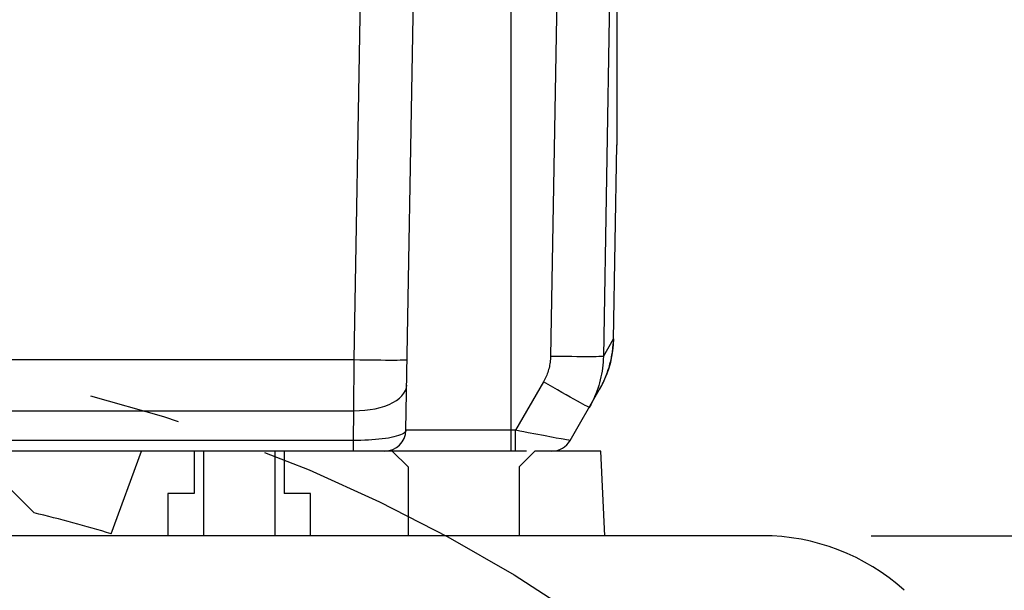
# Model space of a CAD drawing. Header units: millimetres. Extents: x 0 to 420, y 0 to 297.
# Tile 62 of 70: x 322 to 341, y 195 to 206. Entities that reach past the tile are written whole.
import ezdxf
from ezdxf.enums import TextEntityAlignment as Align

# ---------------------------------------------------------------- set-up
doc = ezdxf.new("R2010")
doc.units = ezdxf.units.MM
doc.header["$LTSCALE"] = 23.1
doc.linetypes.add('CENTER', pattern=[0.6, 0.375, -0.075, 0.075, -0.075])
doc.layers.get('0').update_dxf_attribs({"linetype": 'CONTINUOUS'})
for name, color, linetype in [('AXIS', 7, 'CONTINUOUS'), ('COMPONENTS', 7, 'CONTINUOUS'), ('DIMENSION', 7, 'CONTINUOUS')]:
    doc.layers.add(name, color=color, linetype=linetype)
doc.styles.get("Standard").update_dxf_attribs({"font": 'arial.ttf'})
doc.styles.add('TEXTSTYLE_4', font='gdt')
doc.dimstyles.new('DIMSTYLE_11', dxfattribs={"dimtxt": 3, "dimasz": 3, "dimexe": 0.18, "dimexo": 0.0625, "dimgap": 0.09, "dimtad": 1, "dimdec": 3, "dimlfac": 5, "dimdsep": 46, "dimtxsty": 'STANDARD', "dimblk": '_FILLED', "dimblk1": '_FILLED', "dimblk2": '_FILLED', "dimcen": 0.09, "dimadec": 0, "dimazin": 0, "dimtp": 0.5, "dimtm": 0.5, "dimtfac": 1, "dimtdec": 3, "dimtofl": 0, "dimtmove": 0, "dimatfit": 3, "dimldrblk": '_FILLED', "dimfxl": 1, "dimtolj": 1, "dimarcsym": 0})
doc.dimstyles.new('DIMSTYLE_12', dxfattribs={"dimtxt": 3, "dimasz": 3, "dimexe": 0.18, "dimexo": 0.0625, "dimgap": 0.09, "dimtad": 1, "dimdec": 1, "dimlfac": 5, "dimdsep": 46, "dimtxsty": 'STANDARD', "dimblk": '_FILLED', "dimblk1": '_FILLED', "dimblk2": '_FILLED', "dimcen": 0.09, "dimadec": 0, "dimazin": 0, "dimtp": 0.8, "dimtm": 0.8, "dimtfac": 1, "dimtdec": 1, "dimtofl": 0, "dimtmove": 0, "dimatfit": 3, "dimldrblk": '_FILLED', "dimfxl": 1, "dimtolj": 1, "dimarcsym": 0})
doc.dimstyles.new('DIMSTYLE_2', dxfattribs={"dimtxt": 3, "dimasz": 3, "dimexe": 0.18, "dimexo": 0.0625, "dimgap": 0.09, "dimtad": 1, "dimtih": 1, "dimtoh": 1, "dimlfac": 5, "dimdsep": 46, "dimtxsty": 'STANDARD', "dimblk": '_FILLED', "dimblk1": '_FILLED', "dimblk2": '_FILLED', "dimcen": 0.09, "dimadec": 0, "dimazin": 0, "dimtol": 1, "dimtp": 0.2, "dimtm": 0.2, "dimtfac": 1, "dimtofl": 0, "dimtmove": 0, "dimatfit": 3, "dimldrblk": '_FILLED', "dimfxl": 1, "dimtolj": 1, "dimarcsym": 0})
doc.dimstyles.new('DIMSTYLE_6', dxfattribs={"dimtxt": 3, "dimasz": 3, "dimexe": 0.18, "dimexo": 0.0625, "dimgap": 0.09, "dimtad": 1, "dimdec": 1, "dimlfac": 5, "dimdsep": 46, "dimtxsty": 'STANDARD', "dimblk": '_FILLED', "dimblk1": '_FILLED', "dimblk2": '_FILLED', "dimcen": 0.09, "dimadec": 0, "dimazin": 0, "dimtp": 0.3, "dimtm": 0.3, "dimtfac": 1, "dimtdec": 1, "dimtofl": 0, "dimtmove": 0, "dimatfit": 3, "dimldrblk": '_FILLED', "dimfxl": 1, "dimtolj": 1, "dimarcsym": 0})

# ---------------------------------------------------------------- blocks, each defined once
blk = doc.blocks.new('_FILLED')
at = {"color": 0, "linetype": 'BYBLOCK'}
blk.add_solid([(0, 0), (-1, 0.2), (-1, -0.2)], dxfattribs=at)
blk = doc.blocks.new('*D1')
at = {"layer": 'DIMENSION', "color": 2, "linetype": 'CONTINUOUS'}
for p, q in [((279.464, 193.744), (253.15, 193.744)), ((281.464, 193.744), (279.464, 193.744)), ((291.346, 186.798), (281.464, 193.744))]:
    blk.add_line(p, q, dxfattribs=at)
at = {"layer": 'DIMENSION', "color": 2, "linetype": 'CONTINUOUS', "xscale": 3, "yscale": 3, "zscale": 3, "rotation": 324.8976229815}
blk.add_blockref('_FILLED', (291.346, 186.798), dxfattribs=at)
at = {"layer": 'DIMENSION', "color": 2, "linetype": 'CONTINUOUS', "style": 'TEXTSTYLE_4'}
for s, p in [('`', (270.643, 194.494)), ('n', (260.15, 194.494))]:
    blk.add_text(s, height=3, dxfattribs=at).set_placement(p, align=Align.RIGHT)
at = {"layer": 'DIMENSION', "color": 2, "linetype": 'CONTINUOUS'}
for s, p in [('300', (267.143, 194.494)), ('0.2', (276.464, 194.494))]:
    blk.add_text(s, height=3, dxfattribs=at).set_placement(p, align=Align.RIGHT)
blk = doc.blocks.new('*D2')
at = {"layer": 'DIMENSION', "color": 2, "linetype": 'CONTINUOUS'}
for p, q in [((279.464, 193.744), (253.15, 193.744)), ((281.464, 193.744), (279.464, 193.744)), ((291.346, 186.798), (281.464, 193.744))]:
    blk.add_line(p, q, dxfattribs=at)
at = {"layer": 'DIMENSION', "color": 2, "linetype": 'CONTINUOUS', "xscale": 3, "yscale": 3, "zscale": 3, "rotation": 324.8976229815}
blk.add_blockref('_FILLED', (291.346, 186.798), dxfattribs=at)
at = {"layer": 'DIMENSION', "color": 2, "linetype": 'CONTINUOUS', "style": 'TEXTSTYLE_4'}
for s, p in [('`', (270.643, 194.494)), ('n', (260.15, 194.494))]:
    blk.add_text(s, height=3, dxfattribs=at).set_placement(p, align=Align.RIGHT)
at = {"layer": 'DIMENSION', "color": 2, "linetype": 'CONTINUOUS'}
for s, p in [('300', (267.143, 194.494)), ('0.2', (276.464, 194.494))]:
    blk.add_text(s, height=3, dxfattribs=at).set_placement(p, align=Align.RIGHT)
blk = doc.blocks.new('*D22')
at = {"layer": 'DIMENSION', "color": 2, "linetype": 'CONTINUOUS'}
for p, q in [((286.89, 233.048), (286.89, 240.906)), ((344.89, 226.753), (344.89, 240.906)), ((286.89, 238.906), (315.89, 238.906)), ((344.89, 238.906), (315.89, 238.906)), ((286.89, 223.748), (286.89, 230.473)), ((344.89, 217.686), (344.89, 224.666)), ((286.89, 202.197), (286.89, 221.528)), ((344.89, 202.066), (344.89, 216.896))]:
    blk.add_line(p, q, dxfattribs=at)
at = {"layer": 'DIMENSION', "color": 2, "linetype": 'CONTINUOUS', "xscale": 3, "yscale": 3, "zscale": 3, "rotation": 180}
blk.add_blockref('_FILLED', (286.89, 238.906), dxfattribs=at)
at = {"layer": 'DIMENSION', "color": 2, "linetype": 'CONTINUOUS', "xscale": 3, "yscale": 3, "zscale": 3}
blk.add_blockref('_FILLED', (344.89, 238.906), dxfattribs=at)
at = {"layer": 'DIMENSION', "color": 2, "linetype": 'CONTINUOUS', "insert": (315.89, 242.656), "char_height": 3, "width": 6.99257, "attachment_point": 2, "line_spacing_factor": 0.9}
blk.add_mtext('290', dxfattribs=at)
blk = doc.blocks.new('*D23')
at = {"layer": 'DIMENSION', "color": 2, "linetype": 'CONTINUOUS'}
for p, q in [((325.68, 218.806), (336.954, 218.806)), ((338.489, 218.806), (379.89, 218.806)), ((377.89, 218.806), (377.89, 178.376)), ((377.89, 137.947), (377.89, 178.376)), ((348.86, 137.947), (379.89, 137.947))]:
    blk.add_line(p, q, dxfattribs=at)
at = {"layer": 'DIMENSION', "color": 2, "linetype": 'CONTINUOUS', "xscale": 3, "yscale": 3, "zscale": 3}
for p, rotation in [((377.89, 218.806), 90), ((377.89, 137.947), 270)]:
    blk.add_blockref('_FILLED', p, dxfattribs=dict(at, rotation=rotation))
at = {"layer": 'DIMENSION', "color": 2, "linetype": 'CONTINUOUS', "insert": (374.14, 178.376), "char_height": 3, "width": 13.27138, "attachment_point": 2, "rotation": 90, "line_spacing_factor": 0.9}
blk.add_mtext('(404.3)', dxfattribs=at)
blk = doc.blocks.new('*D24')
at = {"layer": 'DIMENSION', "color": 2, "linetype": 'CONTINUOUS'}
for p, q in [((325.413, 218.806), (369.89, 218.806)), ((367.89, 218.806), (367.89, 207.376)), ((367.89, 195.947), (367.89, 207.376)), ((338.204, 195.947), (369.89, 195.947))]:
    blk.add_line(p, q, dxfattribs=at)
at = {"layer": 'DIMENSION', "color": 2, "linetype": 'CONTINUOUS', "xscale": 3, "yscale": 3, "zscale": 3}
for p, rotation in [((367.89, 218.806), 90), ((367.89, 195.947), 270)]:
    blk.add_blockref('_FILLED', p, dxfattribs=dict(at, rotation=rotation))
at = {"layer": 'DIMENSION', "color": 2, "linetype": 'CONTINUOUS', "insert": (364.14, 207.376), "char_height": 3, "width": 10.48327, "attachment_point": 2, "rotation": 90, "line_spacing_factor": 0.9}
blk.add_mtext('114.3', dxfattribs=at)

msp = doc.modelspace()

# ---------------------------------------------------------------- linework, layer by layer
at = {"color": 7, "linetype": 'CONTINUOUS'}
for p, q in [((325.5647, 197.54691), (325.5647, 195.94691)), ((326.9147, 197.54691), (326.9147, 195.94691))]:
    msp.add_line(p, q, dxfattribs=at)
at = {"layer": 'AXIS', "color": 2, "linetype": 'CENTER'}
msp.add_circle((315.8897, 169.54691), 30, dxfattribs=at)
at = {"layer": 'COMPONENTS', "color": 7, "linetype": 'CONTINUOUS'}
for p, q in [((333.3897, 214.46283), (333.3897, 203.33272)), ((329.39656, 197.93993), (329.59899, 209.53679)), ((333.38959, 203.32892), (333.3897, 203.33272)), ((333.31622, 199.50754), (333.32041, 199.55564)), ((333.32041, 199.55564), (333.32355, 199.60613)), ((332.50517, 197.74691), (333.05796, 198.70436)), ((331.67981, 197.54691), (302.6397, 197.54691)), ((321.1897, 197.54691), (322.35847, 196.37814)), ((323.82046, 195.98293), (324.3897, 197.54691)), ((325.3897, 197.54691), (325.3897, 196.74691)), ((327.0897, 197.54691), (327.0897, 196.74691)), ((329.4397, 197.24691), (329.1397, 197.54691)), ((331.8397, 197.54691), (331.5397, 197.24691)), ((333.0897, 197.54691), (331.8397, 197.54691)), ((333.15956, 195.94691), (333.0897, 197.54691)), ((329.4397, 197.24691), (329.4397, 195.94691)), ((331.5397, 197.24691), (331.5397, 195.94691)), ((324.8897, 196.74691), (324.8897, 195.94691)), ((325.3897, 196.74691), (324.8897, 196.74691)), ((327.5897, 196.74691), (327.0897, 196.74691)), ((327.5897, 195.94691), (327.5897, 196.74691)), ((336.14507, 195.94691), (295.63433, 195.94691))]:
    msp.add_line(p, q, dxfattribs=at)
at = {"layer": 'COMPONENTS', "color": 9, "linetype": 'CONTINUOUS'}
for p, q in [((328.42004, 199.27648), (328.59914, 209.5368)), ((332.30686, 209.25516), (332.13498, 199.33907)), ((333.30667, 209.25506), (333.1348, 199.33907)), ((331.3897, 197.54691), (331.3897, 208.63325)), ((333.1348, 199.33907), (333.32555, 199.66946)), ((333.32555, 199.66946), (333.32044, 199.55711)), ((333.32564, 199.6702), (333.32056, 199.55781)), ((333.32555, 199.66946), (333.32567, 199.6702)), ((333.32567, 199.6702), (333.32573, 199.67052)), ((333.32044, 199.55711), (333.30902, 199.44523)), ((333.32056, 199.55781), (333.32041, 199.55564)), ((303.35936, 199.27648), (328.42004, 199.27648)), ((328.41162, 198.31139), (328.42004, 199.27648)), ((333.26744, 199.22438), (333.23783, 199.11759)), ((333.20146, 199.00995), (333.15925, 198.90508)), ((332.00119, 198.85654), (331.47199, 197.93993)), ((303.36778, 198.31139), (328.41162, 198.31139)), ((328.40177, 197.74691), (328.41162, 198.31139)), ((331.47199, 197.93993), (329.39656, 197.93993)), ((331.47199, 197.54691), (331.47199, 197.93993)), ((332.18627, 197.80406), (332.00057, 197.83899)), ((328.40177, 197.74691), (303.37764, 197.74691)), ((328.40177, 197.54691), (328.40177, 197.74691)), ((332.48033, 197.75044), (332.43709, 197.75794))]:
    msp.add_line(p, q, dxfattribs=at)
at = {"layer": 'COMPONENTS', "color": 7, "linetype": 'CONTINUOUS'}
for points in [[(333.32355, 199.60613), (333.32542, 199.65668), (333.3897, 203.33891)], [(333.05796, 198.70437), (333.06949, 198.72461), (333.08668, 198.75585), (333.10322, 198.78721), (333.11908, 198.81862), (333.13428, 198.85008), (333.14882, 198.88156), (333.16269, 198.91302), (333.17591, 198.94443), (333.18848, 198.97578), (333.2004, 199.00702), (333.21168, 199.03813), (333.22234, 199.0691), (333.23237, 199.09987), (333.24179, 199.13042), (333.25062, 199.16076), (333.25885, 199.19081), (333.26652, 199.22057), (333.27363, 199.25002), (333.28019, 199.27912), (333.28622, 199.30786), (333.29174, 199.33621), (333.29677, 199.36411), (333.30131, 199.39155), (333.3054, 199.41852), (333.30903, 199.4449), (333.31225, 199.47078), (333.31507, 199.49606), (333.31694, 199.51499)], [(333.1348, 199.33907), (333.13302, 199.28254), (333.12965, 199.22619), (333.1247, 199.17004), (333.11818, 199.11415), (333.11011, 199.05857), (333.10048, 199.00328), (333.08932, 198.94832), (333.07663, 198.89374), (333.06242, 198.83954), (333.04669, 198.78576), (333.02947, 198.73244), (333.01074, 198.67958), (332.99051, 198.62722), (332.96881, 198.5754), (332.94562, 198.52413), (332.92094, 198.47344), (332.89481, 198.42338), (332.86722, 198.37399)]]:
    msp.add_lwpolyline(points, dxfattribs=at)
at = {"layer": 'COMPONENTS', "color": 9, "linetype": 'CONTINUOUS'}
for points in [[(333.30902, 199.44523), (333.29132, 199.33417), (333.26744, 199.22438)], [(328.42004, 199.27648), (328.52454, 199.27476), (328.62789, 199.27324), (328.72896, 199.27195), (328.82665, 199.2709), (328.91988, 199.2701), (329.00764, 199.26956), (329.08897, 199.26929), (329.16297, 199.26929), (329.22883, 199.26956), (329.28584, 199.2701), (329.33336, 199.2709), (329.37088, 199.27195), (329.39799, 199.27324), (329.41439, 199.27476), (329.41989, 199.27648)], [(332.13498, 199.33907), (332.13408, 199.3108), (332.1324, 199.28264), (332.12993, 199.25461), (332.12668, 199.22667), (332.12264, 199.19886), (332.11783, 199.17121), (332.11225, 199.14373), (332.1059, 199.11642), (332.09879, 199.08931), (332.09093, 199.06242), (332.08231, 199.03573), (332.07294, 199.0093), (332.06282, 198.98312), (332.05196, 198.95719), (332.04037, 198.93156), (332.02804, 198.90625), (332.01498, 198.88124), (332.00119, 198.85654)], [(333.1348, 199.33907), (333.12861, 199.33736), (333.11163, 199.33586), (333.08406, 199.33459), (333.04618, 199.33355), (332.99841, 199.33276), (332.94127, 199.33223), (332.87538, 199.33196), (332.80145, 199.33196), (332.72029, 199.33223), (332.63278, 199.33276), (332.53986, 199.33355), (332.44255, 199.33459), (332.3419, 199.33586), (332.239, 199.33736), (332.13498, 199.33907)], [(333.23783, 199.11759), (333.23737, 199.11591), (333.20146, 199.00995)], [(333.15925, 198.90508), (333.11143, 198.8033), (333.05796, 198.70436)], [(328.41162, 198.31139), (328.51556, 198.31274), (328.61837, 198.31949), (328.71894, 198.33157), (328.81619, 198.34885), (328.90904, 198.37114), (328.99651, 198.3982), (329.07764, 198.42974), (329.15156, 198.46541), (329.21746, 198.50483), (329.27463, 198.54758), (329.32244, 198.59318), (329.36039, 198.64114), (329.38806, 198.69096), (329.40515, 198.74207), (329.41147, 198.79394)], [(332.86722, 198.37399), (332.86174, 198.37534), (332.84694, 198.38209), (332.82297, 198.39417), (332.7901, 198.41145), (332.74869, 198.43374), (332.69917, 198.4608), (332.64209, 198.49234), (332.57807, 198.52801), (332.5078, 198.56743), (332.43204, 198.61018), (332.35161, 198.65578), (332.26738, 198.70374), (332.18027, 198.75356), (332.09122, 198.80467), (332.00119, 198.85654)], [(329.39656, 197.93993), (329.39336, 197.92486), (329.38432, 197.90967), (329.3695, 197.89459), (329.34899, 197.87994), (329.32295, 197.86582), (329.29162, 197.85211), (329.25527, 197.83899), (329.21414, 197.82664), (329.16858, 197.81496), (329.11895, 197.80406), (329.06558, 197.79408), (329.00879, 197.78494), (328.94898, 197.77672), (328.88649, 197.76951), (328.82161, 197.76324), (328.75469, 197.75794), (328.68612, 197.75369), (328.61618, 197.75044), (328.54521, 197.74821), (328.47361, 197.74704), (328.40177, 197.74691)], [(332.00057, 197.83899), (331.70846, 197.89459), (331.63063, 197.90967), (331.55167, 197.92486), (331.47199, 197.93993)], [(332.33353, 197.77672), (332.23996, 197.79408), (332.18627, 197.80406)], [(332.43709, 197.75794), (332.37308, 197.76951), (332.33353, 197.77672)], [(332.50517, 197.74691), (332.50226, 197.74704), (332.49398, 197.74821), (332.48033, 197.75044)]]:
    msp.add_lwpolyline(points, dxfattribs=at)
at = {"layer": 'COMPONENTS', "color": 7, "linetype": 'CONTINUOUS'}
for centre, radius, start, end in [((328.99661, 197.94691), 0.4, 270.001359, 359.000024), ((332.15874, 197.94691), 0.4, 270.002606, 330.001302), ((315.8897, 169.54691), 27.6, 73.300852, 76.445179), ((336.14507, 191.94691), 4, 47.878298, 90)]:
    msp.add_arc(centre, radius, start, end, dxfattribs=at)

# ---------------------------------------------------------------- dimensions: what is measured, and where the dimension line sits
at = {"layer": 'DIMENSION', "color": 2, "linetype": 'CONTINUOUS'}
dim = msp.add_linear_dim(base=(344.8897, 238.90599), p1=(286.8897, 202.19661), p2=(344.8897, 202.06594), dimstyle='DIMSTYLE_11', dxfattribs=at)
dim.commit()
dim.dimension.update_dxf_attribs({"geometry": '*D22', "text_midpoint": (312.39342, 241.15599), "dimtype": 160})
dim = msp.add_linear_dim(base=(367.88971, 195.94691), p1=(325.41313, 218.80599), p2=(338.20412, 195.94691), angle=270, dimstyle='DIMSTYLE_6', dxfattribs=at)
dim.commit()
dim.dimension.update_dxf_attribs({"geometry": '*D24', "text_midpoint": (367.98835, 202.69045), "dimtype": 160})
dim = msp.add_linear_dim(base=(377.88971, 137.94691), p1=(325.67992, 218.80599), p2=(348.8597, 137.94691), angle=270, text='(<>)', dimstyle='DIMSTYLE_12', dxfattribs=at)
dim.commit()
dim.dimension.update_dxf_attribs({"geometry": '*D23', "text_midpoint": (376.97019, 176.41891), "dimtype": 160})
for picture in ['*D1', '*D2']:
    dim = msp.add_diameter_dim_2p(p1=(291.34593, 186.79809), p2=(340.43348, 152.29573), dimstyle='DIMSTYLE_2', dxfattribs=at)
    dim.commit()
    dim.dimension.update_dxf_attribs({"geometry": picture, "text_midpoint": (261.39649, 195.9936), "dimtype": 163})

doc.saveas('drawing.dxf')
